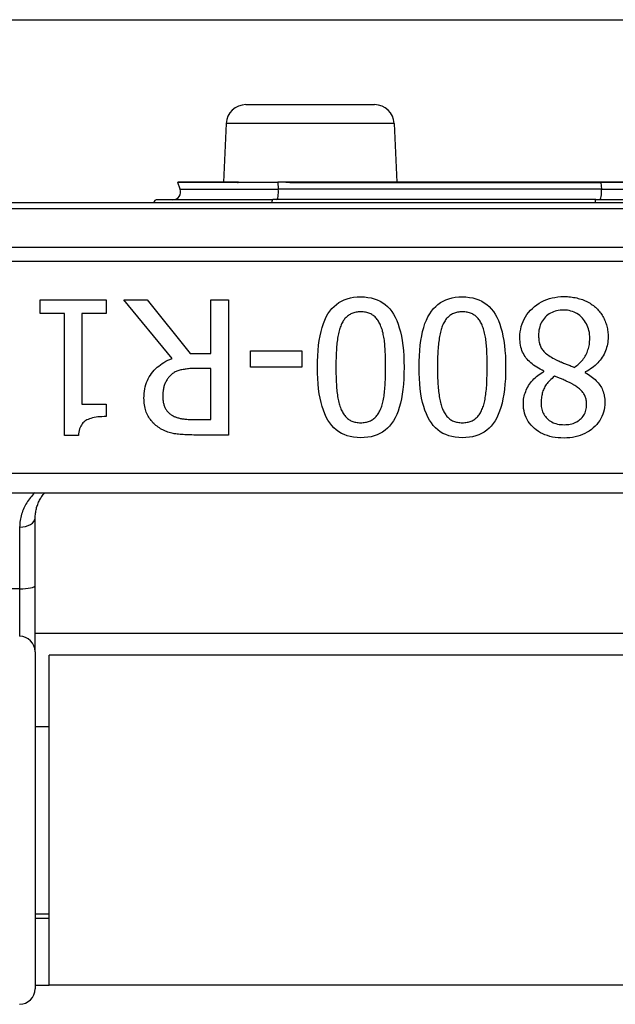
# Model space of a CAD drawing. Header units: inches. Extents: x 12 to 399, y 35 to 188.
# Tile 80 of 193: x 74.414 to 75.02, y 98.73 to 99.732. Entities that reach past the tile are written whole.
import ezdxf

# ---------------------------------------------------------------- set-up
doc = ezdxf.new("R2010")
doc.units = ezdxf.units.IN
doc.header["$MEASUREMENT"] = 0
doc.layers.add('Visible Edges(ANSI)', color=7, linetype='Continuous', lineweight=25)
doc.layers.add('Visible Tangent Edges(ANSI)', color=7, linetype='Continuous', lineweight=25)

msp = doc.modelspace()

# ---------------------------------------------------------------- linework, layer by layer
at = {"layer": 'Visible Edges(ANSI)'}
for p, q in [((55.0918, 99.7322), (95.0278, 99.7322)), ((74.6443, 99.6457), (74.7753, 99.6457)), ((74.6243, 99.6266), (74.6217, 99.5669)), ((74.7953, 99.6266), (74.7979, 99.5669)), ((74.5775, 99.5595), (74.575, 99.5663)), ((74.6361, 99.5669), (74.5754, 99.5669)), ((74.6367, 99.5669), (74.6361, 99.5669)), ((74.6369, 99.5669), (74.6367, 99.5669)), ((74.6369, 99.5669), (74.6767, 99.5669)), ((74.685, 99.5669), (74.6767, 99.5669)), ((74.6952, 99.5669), (74.685, 99.5669)), ((75.0057, 99.5669), (74.6952, 99.5669)), ((75.114, 99.5669), (75.0057, 99.5669)), ((74.5543, 99.549), (74.6716, 99.549)), ((75.0005, 99.549), (74.6716, 99.549)), ((75.0005, 99.549), (75.1192, 99.549)), ((76.0009, 99.5457), (74.1187, 99.5457)), ((74.4351, 99.4331), (74.4351, 99.4471)), ((74.4351, 99.4471), (74.5023, 99.4471)), ((74.5023, 99.4471), (74.5023, 99.4331)), ((74.5692, 99.3872), (74.5202, 99.4471)), ((74.5202, 99.4471), (74.544, 99.4471)), ((74.544, 99.4471), (74.5875, 99.3923)), ((74.6085, 99.4471), (74.6268, 99.4471)), ((74.6085, 99.3923), (74.6085, 99.4471)), ((74.6268, 99.4471), (74.6268, 99.3093)), ((74.4596, 99.4331), (74.4351, 99.4331)), ((74.4596, 99.3089), (74.4596, 99.4331)), ((74.4773, 99.4331), (74.4773, 99.3407)), ((74.5023, 99.4331), (74.4773, 99.4331)), ((74.5875, 99.3923), (74.6085, 99.3923)), ((74.6491, 99.3785), (74.6491, 99.3952)), ((74.6491, 99.3952), (74.7012, 99.3952)), ((74.7012, 99.3952), (74.7012, 99.3785)), ((74.7012, 99.3785), (74.6491, 99.3785)), ((74.6085, 99.377), (74.5924, 99.377)), ((74.6085, 99.3252), (74.6085, 99.377)), ((74.9476, 99.3738), (74.9476, 99.3743)), ((74.9896, 99.3736), (74.9896, 99.373)), ((74.4773, 99.3407), (74.5023, 99.3407)), ((74.5023, 99.3407), (74.5023, 99.3281)), ((74.5903, 99.3252), (74.6085, 99.3252)), ((74.4739, 99.3089), (74.4596, 99.3089)), ((74.6268, 99.3093), (74.5913, 99.3093)), ((74.3098, 99.2504), (75.8098, 99.2504)), ((74.4299, 99.1562), (74.4299, 99.2247)), ((74.4299, 99.0887), (74.4299, 99.1562)), ((75.6897, 99.1072), (74.4299, 99.1072)), ((74.4299, 99.0887), (74.4299, 98.7455)), ((74.4443, 98.7492), (74.4443, 99.0852)), ((75.6753, 99.0852), (74.4443, 99.0852)), ((74.4299, 99.0127), (74.4443, 99.0127)), ((74.4299, 98.8217), (74.4443, 98.8217)), ((74.4443, 98.8172), (74.4299, 98.8172)), ((74.4299, 98.7492), (74.4443, 98.7492)), ((75.6753, 98.7492), (74.4443, 98.7492))]:
    msp.add_line(p, q, dxfattribs=at)
at = {"layer": 'Visible Edges(ANSI)', "flags": 128}
for points in [[(74.7172, 99.3782), (74.7172, 99.3843), (74.7175, 99.3901), (74.7178, 99.3955), (74.7184, 99.4008), (74.719, 99.4057), (74.7199, 99.4104), (74.7208, 99.4148), (74.722, 99.4189), (74.7232, 99.4228), (74.7247, 99.4263), (74.7262, 99.4296), (74.7279, 99.4327), (74.7298, 99.4355), (74.7319, 99.438), (74.7341, 99.4403), (74.7364, 99.4423), (74.739, 99.4441), (74.7416, 99.4457), (74.7445, 99.447), (74.7475, 99.4481), (74.7507, 99.449), (74.754, 99.4496), (74.7575, 99.4499), (74.7612, 99.45)], [(74.7612, 99.45), (74.7649, 99.4499), (74.7684, 99.4495), (74.7718, 99.4489), (74.775, 99.4481), (74.778, 99.447), (74.7809, 99.4456), (74.7836, 99.444), (74.7862, 99.4422), (74.7885, 99.4401), (74.7907, 99.4378), (74.7928, 99.4352), (74.7946, 99.4323), (74.7963, 99.4293), (74.7979, 99.4259), (74.7993, 99.4223), (74.8005, 99.4185), (74.8016, 99.4144), (74.8026, 99.41), (74.8034, 99.4054), (74.8041, 99.4005), (74.8046, 99.3953), (74.805, 99.3899), (74.8052, 99.3843), (74.8053, 99.3784)], [(74.8206, 99.3782), (74.8206, 99.3843), (74.8209, 99.3901), (74.8212, 99.3955), (74.8218, 99.4008), (74.8224, 99.4057), (74.8233, 99.4104), (74.8242, 99.4148), (74.8254, 99.4189), (74.8266, 99.4228), (74.8281, 99.4263), (74.8296, 99.4296), (74.8314, 99.4327), (74.8332, 99.4355), (74.8353, 99.438), (74.8375, 99.4403), (74.8398, 99.4423), (74.8424, 99.4441), (74.845, 99.4457), (74.8479, 99.447), (74.8509, 99.4481), (74.8541, 99.449), (74.8574, 99.4496), (74.8609, 99.4499), (74.8646, 99.45)], [(74.8646, 99.45), (74.8683, 99.4499), (74.8718, 99.4495), (74.8752, 99.4489), (74.8784, 99.4481), (74.8815, 99.447), (74.8843, 99.4456), (74.887, 99.444), (74.8896, 99.4422), (74.8919, 99.4401), (74.8941, 99.4378), (74.8962, 99.4352), (74.898, 99.4323), (74.8997, 99.4293), (74.9013, 99.4259), (74.9027, 99.4223), (74.9039, 99.4185), (74.905, 99.4144), (74.906, 99.41), (74.9068, 99.4054), (74.9075, 99.4005), (74.908, 99.3953), (74.9084, 99.3899), (74.9086, 99.3843), (74.9087, 99.3784)], [(74.9232, 99.4087), (74.9233, 99.4116), (74.9236, 99.4144), (74.924, 99.4172), (74.9246, 99.4199), (74.9254, 99.4224), (74.9264, 99.4249), (74.9276, 99.4274), (74.9289, 99.4297), (74.9304, 99.432), (74.9321, 99.4342), (74.934, 99.4363), (74.936, 99.4383), (74.9382, 99.4402), (74.9405, 99.442), (74.9429, 99.4435), (74.9453, 99.445), (74.9478, 99.4462), (74.9505, 99.4473), (74.9532, 99.4482), (74.956, 99.4489), (74.9589, 99.4495), (74.9619, 99.4499), (74.9649, 99.4502), (74.9681, 99.4503)], [(74.9681, 99.4503), (74.9698, 99.4502), (74.9715, 99.4502), (74.9731, 99.4501), (74.9747, 99.4499), (74.9763, 99.4497), (74.9779, 99.4495), (74.9794, 99.4492), (74.981, 99.4489), (74.9825, 99.4485), (74.9839, 99.4481), (74.9854, 99.4477), (74.9868, 99.4472), (74.9882, 99.4467), (74.9895, 99.4461), (74.9908, 99.4455), (74.9921, 99.4449), (74.9934, 99.4442), (74.9946, 99.4435), (74.9958, 99.4427), (74.9969, 99.4419), (74.998, 99.4411), (74.9991, 99.4403), (75.0001, 99.4394), (75.0011, 99.4384)], [(75.0011, 99.4384), (75.0021, 99.4375), (75.003, 99.4365), (75.0039, 99.4355), (75.0047, 99.4345), (75.0055, 99.4334), (75.0062, 99.4323), (75.007, 99.4312), (75.0076, 99.4301), (75.0083, 99.4289), (75.0089, 99.4277), (75.0094, 99.4265), (75.01, 99.4253), (75.0104, 99.424), (75.0109, 99.4227), (75.0113, 99.4214), (75.0116, 99.4201), (75.0119, 99.4187), (75.0122, 99.4174), (75.0125, 99.4161), (75.0126, 99.4147), (75.0128, 99.4133), (75.0129, 99.4119), (75.013, 99.4105), (75.013, 99.4091)], [(74.7612, 99.4347), (74.7599, 99.4347), (74.7587, 99.4346), (74.7575, 99.4345), (74.7564, 99.4343), (74.7553, 99.4341), (74.7542, 99.4338), (74.7532, 99.4335), (74.7522, 99.4331), (74.7513, 99.4327), (74.7503, 99.4322), (74.7495, 99.4317), (74.7486, 99.4311), (74.7478, 99.4305), (74.747, 99.4298), (74.7463, 99.4291), (74.7455, 99.4283), (74.7448, 99.4275), (74.7442, 99.4266), (74.7435, 99.4256), (74.7429, 99.4247), (74.7424, 99.4236), (74.7418, 99.4225), (74.7413, 99.4214), (74.7408, 99.4202)], [(74.7818, 99.4199), (74.7814, 99.4211), (74.7809, 99.4222), (74.7803, 99.4233), (74.7798, 99.4243), (74.7792, 99.4253), (74.7786, 99.4262), (74.7779, 99.4271), (74.7772, 99.428), (74.7765, 99.4288), (74.7758, 99.4295), (74.775, 99.4302), (74.7742, 99.4309), (74.7733, 99.4315), (74.7724, 99.4321), (74.7715, 99.4326), (74.7705, 99.433), (74.7695, 99.4334), (74.7684, 99.4338), (74.7673, 99.4341), (74.7662, 99.4343), (74.765, 99.4345), (74.7638, 99.4346), (74.7625, 99.4347), (74.7612, 99.4347)], [(74.8646, 99.4347), (74.8633, 99.4347), (74.8621, 99.4346), (74.8609, 99.4345), (74.8598, 99.4343), (74.8587, 99.4341), (74.8576, 99.4338), (74.8566, 99.4335), (74.8556, 99.4331), (74.8547, 99.4327), (74.8537, 99.4322), (74.8529, 99.4317), (74.852, 99.4311), (74.8512, 99.4305), (74.8504, 99.4298), (74.8497, 99.4291), (74.8489, 99.4283), (74.8482, 99.4275), (74.8476, 99.4266), (74.847, 99.4256), (74.8464, 99.4247), (74.8458, 99.4236), (74.8452, 99.4225), (74.8447, 99.4214), (74.8442, 99.4202)], [(74.8852, 99.4199), (74.8848, 99.4211), (74.8843, 99.4222), (74.8837, 99.4233), (74.8832, 99.4243), (74.8826, 99.4253), (74.882, 99.4262), (74.8813, 99.4271), (74.8806, 99.428), (74.8799, 99.4288), (74.8792, 99.4295), (74.8784, 99.4302), (74.8776, 99.4309), (74.8767, 99.4315), (74.8758, 99.4321), (74.8749, 99.4326), (74.8739, 99.433), (74.8729, 99.4334), (74.8718, 99.4338), (74.8707, 99.4341), (74.8696, 99.4343), (74.8684, 99.4345), (74.8672, 99.4346), (74.8659, 99.4347), (74.8646, 99.4347)], [(74.9679, 99.4365), (74.966, 99.4365), (74.9641, 99.4363), (74.9623, 99.4361), (74.9606, 99.4358), (74.959, 99.4353), (74.9574, 99.4348), (74.9559, 99.4342), (74.9544, 99.4334), (74.953, 99.4326), (74.9517, 99.4317), (74.9504, 99.4307), (74.9492, 99.4296), (74.9481, 99.4284), (74.9471, 99.4271), (74.9461, 99.4257), (74.9453, 99.4243), (74.9446, 99.4229), (74.9439, 99.4213), (74.9434, 99.4197), (74.943, 99.418), (74.9426, 99.4162), (74.9424, 99.4144), (74.9422, 99.4125), (74.9422, 99.4105)], [(74.9943, 99.4077), (74.9943, 99.4098), (74.9941, 99.4118), (74.9939, 99.4137), (74.9935, 99.4156), (74.993, 99.4174), (74.9924, 99.4191), (74.9918, 99.4208), (74.991, 99.4225), (74.9901, 99.424), (74.9891, 99.4255), (74.988, 99.427), (74.9868, 99.4284), (74.9855, 99.4297), (74.9842, 99.4309), (74.9828, 99.4319), (74.9813, 99.4329), (74.9798, 99.4338), (74.9783, 99.4345), (74.9767, 99.4351), (74.975, 99.4356), (74.9733, 99.436), (74.9716, 99.4363), (74.9697, 99.4365), (74.9679, 99.4365)], [(74.7408, 99.4202), (74.7404, 99.4191), (74.74, 99.4179), (74.7396, 99.4166), (74.7392, 99.4153), (74.7389, 99.4139), (74.7386, 99.4125), (74.7383, 99.411), (74.738, 99.4095), (74.7377, 99.4079), (74.7375, 99.4063), (74.7372, 99.4046), (74.737, 99.4029), (74.7369, 99.4011), (74.7367, 99.3993), (74.7366, 99.3974), (74.7364, 99.3955), (74.7363, 99.3935), (74.7362, 99.3915), (74.7361, 99.3894), (74.7361, 99.3873), (74.736, 99.3851), (74.736, 99.3829), (74.7359, 99.3806), (74.7359, 99.3782)], [(74.7865, 99.3784), (74.7865, 99.3807), (74.7865, 99.3831), (74.7865, 99.3853), (74.7864, 99.3875), (74.7864, 99.3896), (74.7863, 99.3917), (74.7862, 99.3937), (74.7861, 99.3956), (74.786, 99.3974), (74.7859, 99.3992), (74.7858, 99.4009), (74.7856, 99.4026), (74.7855, 99.4042), (74.7853, 99.4058), (74.7851, 99.4073), (74.7848, 99.4088), (74.7845, 99.4103), (74.7842, 99.4118), (74.7839, 99.4132), (74.7835, 99.4146), (74.7832, 99.416), (74.7827, 99.4173), (74.7823, 99.4186), (74.7818, 99.4199)], [(74.8442, 99.4202), (74.8438, 99.4191), (74.8434, 99.4179), (74.843, 99.4166), (74.8426, 99.4153), (74.8423, 99.4139), (74.842, 99.4125), (74.8417, 99.411), (74.8414, 99.4095), (74.8411, 99.4079), (74.8409, 99.4063), (74.8406, 99.4046), (74.8405, 99.4029), (74.8403, 99.4011), (74.8401, 99.3993), (74.84, 99.3974), (74.8398, 99.3955), (74.8397, 99.3935), (74.8396, 99.3915), (74.8395, 99.3894), (74.8395, 99.3873), (74.8394, 99.3851), (74.8394, 99.3829), (74.8393, 99.3806), (74.8393, 99.3782)], [(74.8899, 99.3784), (74.8899, 99.3807), (74.8899, 99.3831), (74.8899, 99.3853), (74.8898, 99.3875), (74.8898, 99.3896), (74.8897, 99.3917), (74.8896, 99.3937), (74.8895, 99.3956), (74.8894, 99.3974), (74.8893, 99.3992), (74.8892, 99.4009), (74.889, 99.4026), (74.8889, 99.4042), (74.8887, 99.4058), (74.8885, 99.4073), (74.8882, 99.4088), (74.8879, 99.4103), (74.8876, 99.4118), (74.8873, 99.4132), (74.8869, 99.4146), (74.8866, 99.416), (74.8861, 99.4173), (74.8857, 99.4186), (74.8852, 99.4199)], [(74.9476, 99.3743), (74.9457, 99.3753), (74.9438, 99.3763), (74.942, 99.3773), (74.9403, 99.3783), (74.9386, 99.3794), (74.9371, 99.3805), (74.9356, 99.3817), (74.9342, 99.3829), (74.9329, 99.3841), (74.9316, 99.3853), (74.9305, 99.3866), (74.9294, 99.388), (74.9284, 99.3893), (74.9275, 99.3908), (74.9267, 99.3923), (74.9259, 99.3938), (74.9253, 99.3955), (74.9247, 99.3972), (74.9243, 99.3989), (74.9239, 99.4008), (74.9236, 99.4027), (74.9234, 99.4046), (74.9232, 99.4066), (74.9232, 99.4087)], [(74.9422, 99.4105), (74.9422, 99.4091), (74.9423, 99.4078), (74.9424, 99.4065), (74.9426, 99.4052), (74.9428, 99.404), (74.943, 99.4029), (74.9433, 99.4018), (74.9437, 99.4007), (74.9441, 99.3997), (74.9445, 99.3988), (74.945, 99.3979), (74.9455, 99.397), (74.9461, 99.3962), (74.9468, 99.3953), (74.9476, 99.3945), (74.9484, 99.3936), (74.9494, 99.3928), (74.9504, 99.3919), (74.9515, 99.3911), (74.9527, 99.3903), (74.954, 99.3894), (74.9554, 99.3885), (74.9568, 99.3877), (74.9584, 99.3868)], [(75.013, 99.4091), (75.0129, 99.4072), (75.0128, 99.4054), (75.0126, 99.4036), (75.0123, 99.4018), (75.0119, 99.4001), (75.0115, 99.3983), (75.0109, 99.3966), (75.0103, 99.395), (75.0096, 99.3933), (75.0088, 99.3917), (75.008, 99.3901), (75.007, 99.3885), (75.006, 99.387), (75.0049, 99.3855), (75.0037, 99.3841), (75.0024, 99.3827), (75.0011, 99.3814), (74.9997, 99.3801), (74.9982, 99.3789), (74.9966, 99.3777), (74.995, 99.3766), (74.9933, 99.3755), (74.9915, 99.3745), (74.9896, 99.3736)], [(74.9786, 99.3782), (74.9798, 99.3791), (74.981, 99.38), (74.9822, 99.3809), (74.9833, 99.3819), (74.9843, 99.3829), (74.9853, 99.3839), (74.9862, 99.3849), (74.9871, 99.386), (74.988, 99.3872), (74.9888, 99.3883), (74.9895, 99.3895), (74.9903, 99.3907), (74.9909, 99.392), (74.9915, 99.3933), (74.992, 99.3946), (74.9925, 99.396), (74.9929, 99.3973), (74.9933, 99.3987), (74.9936, 99.4002), (74.9939, 99.4016), (74.9941, 99.4031), (74.9942, 99.4046), (74.9943, 99.4062), (74.9943, 99.4077)], [(74.5406, 99.3468), (74.5407, 99.3492), (74.5408, 99.3516), (74.5411, 99.354), (74.5415, 99.3563), (74.542, 99.3585), (74.5426, 99.3606), (74.5433, 99.3627), (74.5441, 99.3647), (74.545, 99.3666), (74.546, 99.3685), (74.5471, 99.3703), (74.5483, 99.372), (74.5497, 99.3737), (74.5511, 99.3753), (74.5525, 99.3768), (74.5541, 99.3783), (74.5557, 99.3796), (74.5574, 99.3809), (74.5592, 99.3822), (74.561, 99.3833), (74.563, 99.3844), (74.565, 99.3854), (74.5671, 99.3863), (74.5692, 99.3872)], [(74.7612, 99.3066), (74.7575, 99.3067), (74.7539, 99.307), (74.7506, 99.3077), (74.7474, 99.3085), (74.7444, 99.3097), (74.7415, 99.311), (74.7388, 99.3126), (74.7363, 99.3145), (74.7339, 99.3166), (74.7317, 99.319), (74.7297, 99.3216), (74.7278, 99.3244), (74.7261, 99.3275), (74.7246, 99.3309), (74.7232, 99.3345), (74.7219, 99.3383), (74.7208, 99.3424), (74.7198, 99.3468), (74.719, 99.3514), (74.7184, 99.3563), (74.7178, 99.3614), (74.7175, 99.3668), (74.7172, 99.3724), (74.7172, 99.3782)], [(74.7359, 99.3782), (74.7359, 99.3759), (74.736, 99.3736), (74.736, 99.3714), (74.7361, 99.3692), (74.7361, 99.3671), (74.7362, 99.365), (74.7363, 99.363), (74.7364, 99.361), (74.7366, 99.3591), (74.7367, 99.3572), (74.7369, 99.3554), (74.737, 99.3536), (74.7372, 99.3519), (74.7375, 99.3502), (74.7377, 99.3486), (74.738, 99.347), (74.7383, 99.3455), (74.7386, 99.344), (74.7389, 99.3426), (74.7393, 99.3412), (74.7397, 99.3399), (74.7401, 99.3386), (74.7405, 99.3373), (74.741, 99.3361)], [(74.8053, 99.3784), (74.8052, 99.3723), (74.805, 99.3665), (74.8046, 99.361), (74.8041, 99.3557), (74.8034, 99.3508), (74.8026, 99.3461), (74.8016, 99.3417), (74.8005, 99.3375), (74.7992, 99.3337), (74.7978, 99.3301), (74.7962, 99.3268), (74.7945, 99.3238), (74.7926, 99.321), (74.7906, 99.3185), (74.7884, 99.3163), (74.786, 99.3142), (74.7835, 99.3124), (74.7808, 99.3109), (74.7779, 99.3095), (74.7749, 99.3085), (74.7717, 99.3076), (74.7684, 99.307), (74.7648, 99.3067), (74.7612, 99.3066)], [(74.7817, 99.3364), (74.7822, 99.3376), (74.7826, 99.3388), (74.783, 99.3401), (74.7834, 99.3415), (74.7837, 99.3429), (74.7841, 99.3443), (74.7844, 99.3458), (74.7846, 99.3474), (74.7849, 99.349), (74.7851, 99.3506), (74.7853, 99.3524), (74.7855, 99.3541), (74.7857, 99.3559), (74.7858, 99.3578), (74.786, 99.3597), (74.7861, 99.3616), (74.7862, 99.3635), (74.7863, 99.3655), (74.7863, 99.3676), (74.7864, 99.3697), (74.7865, 99.3718), (74.7865, 99.3739), (74.7865, 99.3761), (74.7865, 99.3784)], [(74.8646, 99.3066), (74.8609, 99.3067), (74.8573, 99.307), (74.854, 99.3077), (74.8508, 99.3085), (74.8478, 99.3097), (74.8449, 99.311), (74.8422, 99.3126), (74.8397, 99.3145), (74.8373, 99.3166), (74.8351, 99.319), (74.8331, 99.3216), (74.8312, 99.3244), (74.8295, 99.3275), (74.828, 99.3309), (74.8266, 99.3345), (74.8253, 99.3383), (74.8242, 99.3424), (74.8232, 99.3468), (74.8224, 99.3514), (74.8218, 99.3563), (74.8212, 99.3614), (74.8209, 99.3668), (74.8206, 99.3724), (74.8206, 99.3782)], [(74.8393, 99.3782), (74.8393, 99.3759), (74.8394, 99.3736), (74.8394, 99.3714), (74.8395, 99.3692), (74.8395, 99.3671), (74.8396, 99.365), (74.8397, 99.363), (74.8398, 99.361), (74.84, 99.3591), (74.8401, 99.3572), (74.8403, 99.3554), (74.8405, 99.3536), (74.8406, 99.3519), (74.8409, 99.3502), (74.8411, 99.3486), (74.8414, 99.347), (74.8417, 99.3455), (74.842, 99.344), (74.8423, 99.3426), (74.8427, 99.3412), (74.8431, 99.3399), (74.8435, 99.3386), (74.8439, 99.3373), (74.8444, 99.3361)], [(74.9087, 99.3784), (74.9086, 99.3723), (74.9084, 99.3665), (74.908, 99.361), (74.9075, 99.3557), (74.9068, 99.3508), (74.906, 99.3461), (74.905, 99.3417), (74.9039, 99.3375), (74.9026, 99.3337), (74.9012, 99.3301), (74.8996, 99.3268), (74.8979, 99.3238), (74.896, 99.321), (74.894, 99.3185), (74.8918, 99.3163), (74.8894, 99.3142), (74.8869, 99.3124), (74.8842, 99.3109), (74.8813, 99.3095), (74.8783, 99.3085), (74.8751, 99.3076), (74.8718, 99.307), (74.8682, 99.3067), (74.8646, 99.3066)], [(74.8851, 99.3364), (74.8856, 99.3376), (74.886, 99.3388), (74.8864, 99.3401), (74.8868, 99.3415), (74.8871, 99.3429), (74.8875, 99.3443), (74.8878, 99.3458), (74.888, 99.3474), (74.8883, 99.349), (74.8885, 99.3506), (74.8887, 99.3524), (74.8889, 99.3541), (74.8891, 99.3559), (74.8892, 99.3578), (74.8894, 99.3597), (74.8895, 99.3616), (74.8896, 99.3635), (74.8897, 99.3655), (74.8897, 99.3676), (74.8898, 99.3697), (74.8899, 99.3718), (74.8899, 99.3739), (74.8899, 99.3761), (74.8899, 99.3784)], [(74.9584, 99.3868), (74.9589, 99.3865), (74.9595, 99.3862), (74.9601, 99.3859), (74.9607, 99.3856), (74.9613, 99.3853), (74.962, 99.385), (74.9627, 99.3847), (74.9635, 99.3843), (74.9643, 99.384), (74.9651, 99.3837), (74.9659, 99.3833), (74.9667, 99.383), (74.9676, 99.3826), (74.9685, 99.3823), (74.9695, 99.3819), (74.9704, 99.3815), (74.9714, 99.3812), (74.9723, 99.3808), (74.9733, 99.3804), (74.9743, 99.38), (74.9754, 99.3795), (74.9764, 99.3791), (74.9775, 99.3787), (74.9786, 99.3782)], [(74.5675, 99.3699), (74.5669, 99.3692), (74.5663, 99.3686), (74.5657, 99.3679), (74.5651, 99.3672), (74.5646, 99.3664), (74.5641, 99.3657), (74.5636, 99.3649), (74.5631, 99.3641), (74.5627, 99.3633), (74.5623, 99.3625), (74.562, 99.3616), (74.5616, 99.3607), (74.5613, 99.3598), (74.561, 99.3589), (74.5608, 99.3579), (74.5606, 99.3569), (74.5604, 99.3559), (74.5602, 99.3549), (74.5601, 99.3538), (74.5599, 99.3528), (74.5598, 99.3517), (74.5598, 99.3505), (74.5597, 99.3494), (74.5597, 99.3482)], [(74.5924, 99.377), (74.5911, 99.377), (74.5898, 99.377), (74.5886, 99.3769), (74.5873, 99.3769), (74.5861, 99.3768), (74.5849, 99.3767), (74.5837, 99.3765), (74.5826, 99.3764), (74.5815, 99.3762), (74.5804, 99.376), (74.5793, 99.3758), (74.5782, 99.3756), (74.5772, 99.3754), (74.5762, 99.3751), (74.5752, 99.3747), (74.5742, 99.3744), (74.5733, 99.3739), (74.5724, 99.3735), (74.5715, 99.373), (74.5707, 99.3724), (74.5698, 99.3719), (74.569, 99.3712), (74.5683, 99.3706), (74.5675, 99.3699)], [(74.9267, 99.3413), (74.9267, 99.3428), (74.9268, 99.3444), (74.927, 99.3459), (74.9273, 99.3474), (74.9276, 99.349), (74.928, 99.3505), (74.9285, 99.352), (74.9291, 99.3535), (74.9297, 99.3551), (74.9304, 99.3566), (74.9312, 99.3581), (74.9321, 99.3596), (74.933, 99.3611), (74.934, 99.3625), (74.9351, 99.3639), (74.9362, 99.3652), (74.9374, 99.3665), (74.9387, 99.3677), (74.94, 99.3688), (74.9414, 99.3699), (74.9429, 99.371), (74.9444, 99.372), (74.946, 99.3729), (74.9476, 99.3738)], [(74.9585, 99.3691), (74.9572, 99.3681), (74.9559, 99.367), (74.9548, 99.366), (74.9537, 99.3649), (74.9527, 99.3639), (74.9517, 99.3628), (74.9509, 99.3618), (74.9501, 99.3607), (74.9493, 99.3597), (74.9487, 99.3586), (74.9481, 99.3575), (74.9476, 99.3564), (74.9471, 99.3553), (74.9467, 99.3542), (74.9463, 99.353), (74.946, 99.3519), (74.9457, 99.3506), (74.9455, 99.3494), (74.9452, 99.3482), (74.9451, 99.3469), (74.9449, 99.3456), (74.9448, 99.3442), (74.9448, 99.3429), (74.9447, 99.3415)], [(74.9779, 99.3605), (74.9774, 99.3608), (74.9769, 99.361), (74.9763, 99.3613), (74.9757, 99.3617), (74.975, 99.362), (74.9743, 99.3623), (74.9736, 99.3627), (74.9728, 99.3631), (74.972, 99.3635), (74.9711, 99.3639), (74.9702, 99.3643), (74.9692, 99.3648), (74.9682, 99.3652), (74.9673, 99.3657), (74.9663, 99.3661), (74.9654, 99.3665), (74.9645, 99.3669), (74.9636, 99.3672), (74.9627, 99.3676), (74.9618, 99.3679), (74.961, 99.3682), (74.9601, 99.3685), (74.9593, 99.3688), (74.9585, 99.3691)], [(74.9896, 99.373), (74.9913, 99.372), (74.9929, 99.371), (74.9944, 99.37), (74.9958, 99.3689), (74.9972, 99.3679), (74.9985, 99.3668), (74.9997, 99.3657), (75.0009, 99.3646), (75.0019, 99.3635), (75.0029, 99.3624), (75.0039, 99.3612), (75.0047, 99.36), (75.0055, 99.3588), (75.0062, 99.3576), (75.0069, 99.3563), (75.0074, 99.355), (75.008, 99.3536), (75.0084, 99.3521), (75.0088, 99.3507), (75.0091, 99.3491), (75.0093, 99.3475), (75.0095, 99.3459), (75.0096, 99.3442), (75.0096, 99.3425)], [(74.9911, 99.3404), (74.9911, 99.3415), (74.991, 99.3426), (74.9909, 99.3437), (74.9907, 99.3447), (74.9905, 99.3457), (74.9903, 99.3467), (74.99, 99.3476), (74.9896, 99.3486), (74.9892, 99.3494), (74.9888, 99.3503), (74.9883, 99.3511), (74.9878, 99.3519), (74.9872, 99.3527), (74.9866, 99.3535), (74.9859, 99.3543), (74.9852, 99.355), (74.9845, 99.3557), (74.9837, 99.3565), (74.9828, 99.3572), (74.9819, 99.3578), (74.981, 99.3585), (74.98, 99.3592), (74.979, 99.3598), (74.9779, 99.3605)], [(74.5597, 99.3482), (74.5597, 99.3472), (74.5598, 99.3462), (74.5599, 99.3453), (74.56, 99.3443), (74.5601, 99.3434), (74.5603, 99.3425), (74.5604, 99.3416), (74.5607, 99.3408), (74.5609, 99.3399), (74.5612, 99.3391), (74.5615, 99.3383), (74.5618, 99.3375), (74.5622, 99.3368), (74.5626, 99.336), (74.5631, 99.3353), (74.5635, 99.3346), (74.564, 99.334), (74.5646, 99.3333), (74.5651, 99.3327), (74.5657, 99.3321), (74.5663, 99.3315), (74.567, 99.3309), (74.5677, 99.3304), (74.5684, 99.3299)], [(74.5563, 99.3166), (74.5551, 99.3174), (74.5539, 99.3182), (74.5528, 99.3191), (74.5518, 99.32), (74.5507, 99.321), (74.5498, 99.3219), (74.5488, 99.323), (74.5479, 99.324), (74.5471, 99.3251), (74.5463, 99.3262), (74.5455, 99.3274), (74.5448, 99.3286), (74.5441, 99.3298), (74.5435, 99.3311), (74.543, 99.3325), (74.5425, 99.3339), (74.5421, 99.3353), (74.5417, 99.3368), (74.5414, 99.3383), (74.5411, 99.3399), (74.5409, 99.3416), (74.5407, 99.3432), (74.5407, 99.345), (74.5406, 99.3468)], [(74.9681, 99.3062), (74.965, 99.3063), (74.962, 99.3065), (74.9592, 99.3068), (74.9564, 99.3073), (74.9537, 99.3079), (74.9512, 99.3087), (74.9487, 99.3096), (74.9464, 99.3106), (74.9441, 99.3117), (74.942, 99.313), (74.9399, 99.3145), (74.938, 99.316), (74.9362, 99.3177), (74.9345, 99.3195), (74.933, 99.3213), (74.9317, 99.3232), (74.9305, 99.3252), (74.9295, 99.3273), (74.9286, 99.3294), (74.9279, 99.3316), (74.9274, 99.3339), (74.927, 99.3363), (74.9267, 99.3387), (74.9267, 99.3413)], [(74.9447, 99.3415), (74.9448, 99.34), (74.9449, 99.3385), (74.9451, 99.3371), (74.9454, 99.3357), (74.9458, 99.3343), (74.9463, 99.333), (74.9469, 99.3317), (74.9475, 99.3305), (74.9482, 99.3293), (74.9491, 99.3282), (74.95, 99.3271), (74.9509, 99.326), (74.952, 99.325), (74.9531, 99.3241), (74.9543, 99.3233), (74.9556, 99.3226), (74.957, 99.3219), (74.9584, 99.3214), (74.9598, 99.3209), (74.9614, 99.3205), (74.963, 99.3202), (74.9646, 99.32), (74.9664, 99.3199), (74.9682, 99.3198)], [(75.0096, 99.3425), (75.0095, 99.34), (75.0093, 99.3375), (75.0089, 99.3351), (75.0083, 99.3327), (75.0076, 99.3305), (75.0067, 99.3283), (75.0056, 99.3261), (75.0044, 99.3241), (75.003, 99.3221), (75.0015, 99.3202), (74.9998, 99.3184), (74.9979, 99.3166), (74.9959, 99.3149), (74.9938, 99.3134), (74.9916, 99.3121), (74.9894, 99.3108), (74.987, 99.3098), (74.9846, 99.3088), (74.9821, 99.308), (74.9794, 99.3074), (74.9767, 99.3069), (74.9739, 99.3065), (74.9711, 99.3063), (74.9681, 99.3062)], [(74.9682, 99.3198), (74.9698, 99.3199), (74.9714, 99.32), (74.973, 99.3202), (74.9745, 99.3205), (74.9759, 99.3208), (74.9773, 99.3212), (74.9787, 99.3217), (74.98, 99.3223), (74.9812, 99.3229), (74.9824, 99.3237), (74.9836, 99.3245), (74.9847, 99.3254), (74.9857, 99.3263), (74.9866, 99.3273), (74.9875, 99.3284), (74.9882, 99.3295), (74.9889, 99.3307), (74.9895, 99.3319), (74.99, 99.3332), (74.9904, 99.3345), (74.9907, 99.3359), (74.9909, 99.3373), (74.991, 99.3388), (74.9911, 99.3404)], [(74.5023, 99.3281), (74.5, 99.3281), (74.4978, 99.328), (74.4957, 99.3279), (74.4937, 99.3277), (74.4918, 99.3274), (74.49, 99.3271), (74.4883, 99.3267), (74.4867, 99.3263), (74.4853, 99.3258), (74.4839, 99.3253), (74.4826, 99.3247), (74.4814, 99.3241), (74.4804, 99.3234), (74.4794, 99.3225), (74.4785, 99.3216), (74.4776, 99.3206), (74.4769, 99.3195), (74.4762, 99.3183), (74.4756, 99.317), (74.4751, 99.3155), (74.4747, 99.314), (74.4743, 99.3124), (74.474, 99.3107), (74.4739, 99.3089)], [(74.5684, 99.3299), (74.5691, 99.3295), (74.5698, 99.3291), (74.5705, 99.3287), (74.5712, 99.3283), (74.5719, 99.328), (74.5727, 99.3277), (74.5734, 99.3274), (74.5742, 99.3271), (74.575, 99.3269), (74.5758, 99.3267), (74.5767, 99.3264), (74.5775, 99.3263), (74.5784, 99.3261), (74.5793, 99.3259), (74.5803, 99.3258), (74.5813, 99.3257), (74.5823, 99.3256), (74.5833, 99.3255), (74.5844, 99.3254), (74.5855, 99.3253), (74.5867, 99.3253), (74.5879, 99.3252), (74.5891, 99.3252), (74.5903, 99.3252)], [(74.741, 99.3361), (74.7414, 99.335), (74.7419, 99.3339), (74.7425, 99.3328), (74.743, 99.3318), (74.7436, 99.3309), (74.7443, 99.33), (74.7449, 99.3291), (74.7456, 99.3283), (74.7463, 99.3275), (74.747, 99.3268), (74.7478, 99.3261), (74.7486, 99.3255), (74.7494, 99.3249), (74.7503, 99.3244), (74.7512, 99.3239), (74.7522, 99.3235), (74.7531, 99.3231), (74.7542, 99.3228), (74.7552, 99.3225), (74.7563, 99.3223), (74.7575, 99.3221), (74.7587, 99.322), (74.7599, 99.3219), (74.7612, 99.3218)], [(74.7612, 99.3218), (74.7624, 99.3219), (74.7637, 99.322), (74.7648, 99.3221), (74.766, 99.3223), (74.7671, 99.3225), (74.7682, 99.3228), (74.7692, 99.3231), (74.7702, 99.3235), (74.7712, 99.3239), (74.7721, 99.3244), (74.773, 99.3249), (74.7738, 99.3255), (74.7747, 99.3261), (74.7754, 99.3268), (74.7762, 99.3275), (74.7769, 99.3283), (74.7776, 99.3291), (74.7783, 99.33), (74.7789, 99.3309), (74.7795, 99.3319), (74.7801, 99.333), (74.7807, 99.334), (74.7812, 99.3352), (74.7817, 99.3364)], [(74.8444, 99.3361), (74.8448, 99.335), (74.8453, 99.3339), (74.8459, 99.3328), (74.8464, 99.3318), (74.847, 99.3309), (74.8477, 99.33), (74.8483, 99.3291), (74.849, 99.3283), (74.8497, 99.3275), (74.8504, 99.3268), (74.8512, 99.3261), (74.852, 99.3255), (74.8528, 99.3249), (74.8537, 99.3244), (74.8546, 99.3239), (74.8556, 99.3235), (74.8566, 99.3231), (74.8576, 99.3228), (74.8586, 99.3225), (74.8598, 99.3223), (74.8609, 99.3221), (74.8621, 99.322), (74.8633, 99.3219), (74.8646, 99.3218)], [(74.8646, 99.3218), (74.8658, 99.3219), (74.8671, 99.322), (74.8683, 99.3221), (74.8694, 99.3223), (74.8705, 99.3225), (74.8716, 99.3228), (74.8726, 99.3231), (74.8736, 99.3235), (74.8746, 99.3239), (74.8755, 99.3244), (74.8764, 99.3249), (74.8772, 99.3255), (74.8781, 99.3261), (74.8788, 99.3268), (74.8796, 99.3275), (74.8803, 99.3283), (74.881, 99.3291), (74.8817, 99.33), (74.8823, 99.3309), (74.883, 99.3319), (74.8835, 99.333), (74.8841, 99.334), (74.8846, 99.3352), (74.8851, 99.3364)], [(74.5913, 99.3093), (74.5894, 99.3094), (74.5875, 99.3094), (74.5856, 99.3094), (74.5839, 99.3095), (74.5821, 99.3096), (74.5805, 99.3097), (74.5788, 99.3098), (74.5773, 99.3099), (74.5757, 99.3101), (74.5743, 99.3102), (74.5729, 99.3104), (74.5715, 99.3106), (74.5702, 99.3109), (74.5689, 99.3111), (74.5676, 99.3115), (74.5663, 99.3119), (74.565, 99.3123), (74.5637, 99.3128), (74.5624, 99.3133), (74.5612, 99.3139), (74.5599, 99.3145), (74.5587, 99.3151), (74.5575, 99.3158), (74.5563, 99.3166)], [(74.4299, 99.2247), (74.4299, 99.2259), (74.43, 99.2271), (74.4301, 99.2284), (74.4302, 99.2296), (74.4304, 99.2308), (74.4306, 99.2319), (74.4308, 99.2331), (74.4311, 99.2343), (74.4314, 99.2354), (74.4317, 99.2365), (74.4321, 99.2376), (74.4325, 99.2387), (74.4329, 99.2398), (74.4334, 99.2409), (74.4339, 99.2419), (74.4344, 99.2429), (74.4349, 99.2439), (74.4355, 99.2449), (74.4361, 99.2459), (74.4367, 99.2468), (74.4374, 99.2478), (74.4381, 99.2487), (74.4388, 99.2496), (74.4395, 99.2504)]]:
    msp.add_lwpolyline(points, dxfattribs=at)
at = {"layer": 'Visible Edges(ANSI)'}
for centre, radius, start, end in [((74.6443, 99.6257), 0.02, 90, 177.5), ((74.7753, 99.6257), 0.02, 2.5, 90), ((74.5701, 99.5568), 0.00787, 270, 20), ((74.5754, 99.5665), 0.000394, 90, 200), ((74.5543, 99.545), 0.00394, 90, 169.9795), ((74.4141, 98.7455), 0.0157, 270, 0)]:
    msp.add_arc(centre, radius, start, end, dxfattribs=at)
at = {"layer": 'Visible Tangent Edges(ANSI)'}
for p, q in [((74.7953, 99.6266), (74.6243, 99.6266)), ((74.6359, 99.5663), (74.575, 99.5663)), ((74.5775, 99.5595), (74.6773, 99.5595)), ((74.6368, 99.5668), (74.6369, 99.5669)), ((74.6767, 99.5669), (74.6773, 99.5595)), ((75.0062, 99.5595), (74.6773, 99.5595)), ((74.6951, 99.5663), (75.0056, 99.5663)), ((75.1141, 99.5663), (75.0056, 99.5663)), ((75.0056, 99.5663), (75.0062, 99.5595)), ((75.0062, 99.5595), (75.1135, 99.5595)), ((74.1187, 99.5399), (76.0009, 99.5399)), ((75.8098, 99.5003), (74.3098, 99.5003)), ((74.3098, 99.4864), (75.8098, 99.4864)), ((75.8098, 99.2701), (74.3098, 99.2701)), ((74.4141, 99.2155), (74.4141, 99.1527)), ((74.4141, 99.1527), (73.8295, 99.1527)), ((74.4141, 99.1527), (74.4141, 99.1044))]:
    msp.add_line(p, q, dxfattribs=at)
at = {"layer": 'Visible Tangent Edges(ANSI)', "flags": 128}
for points in [[(74.6359, 99.5663), (74.6359, 99.5663), (74.636, 99.5664), (74.636, 99.5664), (74.6361, 99.5664), (74.6361, 99.5664), (74.6362, 99.5664), (74.6362, 99.5664), (74.6362, 99.5664), (74.6363, 99.5664), (74.6363, 99.5664), (74.6364, 99.5665), (74.6364, 99.5665), (74.6364, 99.5665), (74.6365, 99.5665), (74.6365, 99.5665), (74.6365, 99.5666), (74.6366, 99.5666), (74.6366, 99.5666), (74.6366, 99.5666), (74.6367, 99.5667), (74.6367, 99.5667), (74.6367, 99.5667), (74.6368, 99.5667), (74.6368, 99.5668)], [(74.685, 99.5669), (74.6854, 99.5669), (74.6858, 99.5668), (74.6862, 99.5668), (74.6867, 99.5668), (74.6871, 99.5668), (74.6875, 99.5667), (74.6879, 99.5667), (74.6884, 99.5667), (74.6888, 99.5667), (74.6892, 99.5666), (74.6896, 99.5666), (74.6901, 99.5666), (74.6905, 99.5665), (74.6909, 99.5665), (74.6913, 99.5665), (74.6918, 99.5665), (74.6922, 99.5664), (74.6926, 99.5664), (74.693, 99.5664), (74.6934, 99.5664), (74.6939, 99.5664), (74.6943, 99.5664), (74.6947, 99.5664), (74.6951, 99.5663)], [(74.4294, 99.2504), (74.4282, 99.2493), (74.4271, 99.2481), (74.426, 99.2469), (74.425, 99.2456), (74.424, 99.2444), (74.423, 99.2431), (74.4221, 99.2418), (74.4213, 99.2404), (74.4204, 99.239), (74.4197, 99.2376), (74.4189, 99.2362), (74.4183, 99.2347), (74.4176, 99.2333), (74.417, 99.2318), (74.4165, 99.2302), (74.416, 99.2287), (74.4156, 99.2271), (74.4152, 99.2255), (74.4149, 99.2239), (74.4146, 99.2222), (74.4144, 99.2206), (74.4143, 99.2189), (74.4142, 99.2172), (74.4141, 99.2155)]]:
    msp.add_lwpolyline(points, dxfattribs=at)
at = {"layer": 'Visible Tangent Edges(ANSI)'}
for centre, major_axis, ratio, start_param, end_param in [((74.6361, 99.5665), (0, 0.000394), 0.548442, 0, 1.919862), ((74.637, 99.5669), (0.000281, -0.000276), 0.604942, 4.252306, 4.588732), ((74.6755, 99.5568), (0, -0.00787), 0.245714, 0, 1.919862), ((74.6952, 99.5665), (0, 0.000394), 0.245714, 0, 1.919862), ((75.0044, 99.5568), (0, -0.00787), 0.245714, 0, 1.919862), ((75.0057, 99.5665), (0, 0.000394), 0.245714, 0, 1.919862), ((74.6716, 99.545), (0, 0.00394), 0.245714, 0, 1.395906), ((75.0005, 99.545), (0, 0.00394), 0.245714, 0, 1.395906), ((74.4141, 99.2247), (0.0157, 0), 0.580671, 4.712389, 6.283185), ((74.4141, 99.1562), (0.0157, 0), 0.225879, 4.712389, 6.283185), ((74.4141, 99.0887), (0.0157, 0), 0.998608, 0, 1.570796)]:
    msp.add_ellipse(centre, major_axis=major_axis, ratio=ratio, start_param=start_param, end_param=end_param, dxfattribs=at)

doc.saveas('drawing.dxf')
